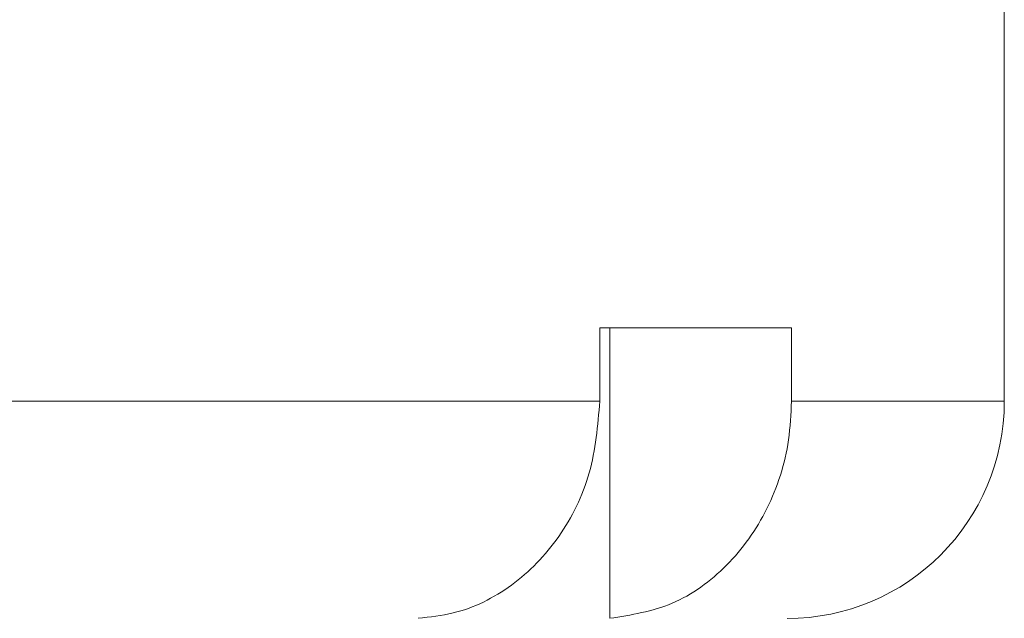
# Model space of a CAD drawing. Header units: inches. Extents: x -4.1 to 23, y -7 to 14.8.
# Tile 136 of 139: x 21.5 to 22.3, y 3 to 3.5. Entities that reach past the tile are written whole.
import ezdxf

# ---------------------------------------------------------------- set-up
doc = ezdxf.new("R2010")
doc.units = ezdxf.units.IN
doc.header["$MEASUREMENT"] = 0

msp = doc.modelspace()

# ---------------------------------------------------------------- linework, layer by layer
at = {"color": 7, "linetype": 'Continuous', "lineweight": 15}
for p, q in [((22.33616, 3.18838), (22.33616, 3.62638)), ((22.15299, 3.25138), (21.98799, 3.25138)), ((21.98799, 3.25138), (21.98799, 3.18838)), ((21.99671, 3.25138), (21.99671, 3.00152)), ((22.15299, 3.25138), (22.15299, 3.18838)), ((20.56366, 3.18838), (21.98799, 3.18838))]:
    msp.add_line(p, q, dxfattribs=at)
at = {"color": 8, "linetype": 'Continuous', "lineweight": 15}
msp.add_line((22.15299, 3.18838), (22.33616, 3.18838), dxfattribs=at)
at = {"color": 7, "linetype": 'Continuous', "lineweight": 15}
msp.add_arc((22.14916, 3.18838), 0.187, 270, 0, dxfattribs=at)
for points, knots in [([(21.98799, 3.18838), (21.9862, 3.16742), (21.98263, 3.12549), (21.95477, 3.0696), (21.91373, 3.02728), (21.86997, 3.0057), (21.84177, 3.00262), (21.83171, 3.00152)], [0, 0, 0, 0, 0.2190539, 0.4381235, 0.6575299, 0.8777059, 1, 1, 1, 1]), ([(21.99671, 3.00152), (22.01495, 3.00441), (22.05145, 3.0102), (22.09916, 3.04478), (22.13431, 3.09408), (22.15097, 3.14512), (22.15247, 3.17723), (22.15299, 3.18838)], [0, 0, 0, 0, 0.221192, 0.442436, 0.66314, 0.882991, 1, 1, 1, 1])]:
    msp.add_open_spline(points, degree=3, knots=knots, dxfattribs=at)

doc.saveas('drawing.dxf')
